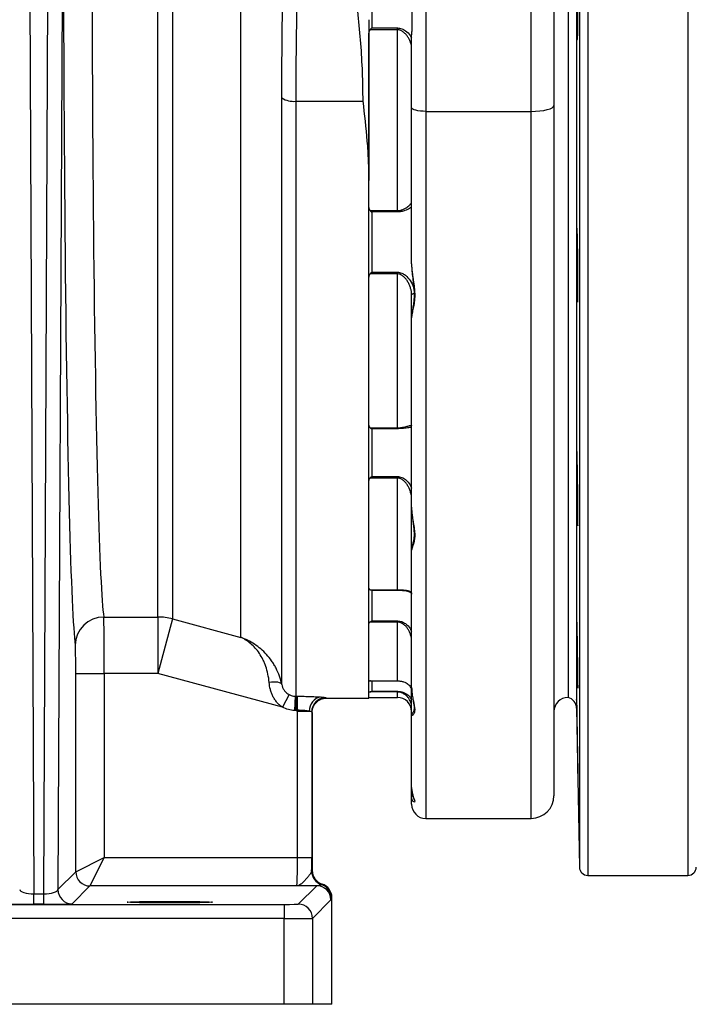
# Model space of a CAD drawing. Header units: millimetres. Extents: x 718 to 3520, y 267 to 3578.
# Tile 3 of 16: x 1650 to 1888, y 267 to 613. Entities that reach past the tile are written whole.
import ezdxf

# ---------------------------------------------------------------- set-up
doc = ezdxf.new("R2010")
doc.units = ezdxf.units.MM

msp = doc.modelspace()

# ---------------------------------------------------------------- linework, layer by layer
at = {"color": 1, "linetype": 'Continuous', "lineweight": 25}
for p, q in [((1849.96, 1022.47), (1849.96, 312.47)), ((1885.06, 1022.47), (1885.06, 312.47)), ((1846.96, 1019.52), (1846.96, 315.42)), ((1845.98, 963.77), (1845.98, 371.17)), ((1793.01, 580.77), (1793.01, 332.47)), ((1830.01, 332.47), (1830.01, 580.77)), ((1774.01, 412.61), (1774.01, 401.85)), ((1783.01, 412.61), (1783.01, 412.74)), ((1774.01, 380.76), (1774.01, 377.14)), ((1783.01, 374.97), (1783.01, 376.88))]:
    msp.add_line(p, q, dxfattribs=at)
at = {"color": 7, "linetype": 'Continuous', "lineweight": 25}
for p, q in [((1843.01, 959.97), (1843.01, 374.97)), ((1793.01, 864.4), (1793.01, 580.77)), ((1830.01, 580.77), (1830.01, 865.95)), ((1838.01, 867), (1838.01, 582.84)), ((1727.96, 396.07), (1727.96, 796.15)), ((1704.01, 782.15), (1704.01, 402.53)), ((1698.83, 403.21), (1698.83, 780.9)), ((1653.49, 691.93), (1655.3, 306.02)), ((1658.72, 306.02), (1660.52, 691.93)), ((1665.52, 690.63), (1663.73, 307.5)), ((1774.01, 633.5), (1774.01, 610.06)), ((1783.01, 609.45), (1773.41, 609.45)), ((1774.01, 610.06), (1783.01, 610.06)), ((1783.01, 609.45), (1783.01, 610.06)), ((1783.01, 545.9), (1783.01, 609.45)), ((1773.01, 556.54), (1773.01, 608.2)), ((1788.01, 582.06), (1788.01, 607.61)), ((1742.39, 379.49), (1742.39, 585.47)), ((1747.3, 584.33), (1770.94, 584.33)), ((1747.3, 584.33), (1747.3, 375.37)), ((1788.01, 527.21), (1788.01, 582.06)), ((1838.01, 582.84), (1838.01, 340.47)), ((1793.01, 580.77), (1830.01, 580.77)), ((1773.01, 374.71), (1773.01, 556.54)), ((1773.41, 545.9), (1783.01, 545.9)), ((1774.01, 545.44), (1774.01, 524.3)), ((1783.01, 545.44), (1774.01, 545.44)), ((1783.01, 545.44), (1783.01, 545.9)), ((1783.01, 523.7), (1773.41, 523.7)), ((1774.01, 524.3), (1783.01, 524.3)), ((1783.01, 523.7), (1783.01, 524.3)), ((1783.01, 469.64), (1783.01, 523.7)), ((1788.01, 508.26), (1788.01, 516.34)), ((1788.01, 441.76), (1788.01, 508.26)), ((1773.41, 469.64), (1783.01, 469.64)), ((1774.01, 469.33), (1774.01, 452.56)), ((1783.01, 469.33), (1774.01, 469.33)), ((1783.01, 469.33), (1783.01, 469.64)), ((1783.01, 452.02), (1773.41, 452.02)), ((1774.01, 452.56), (1783.01, 452.56)), ((1783.01, 452.02), (1783.01, 452.56)), ((1783.01, 412.74), (1783.01, 452.02)), ((1788.01, 426.73), (1788.01, 441.76)), ((1788.01, 378.42), (1788.01, 426.73)), ((1773.41, 412.74), (1783.01, 412.74)), ((1773.89, 412.61), (1783.01, 412.61)), ((1679.84, 403.21), (1698.83, 403.21)), ((1698.83, 403.21), (1698.83, 383.36)), ((1704.01, 402.53), (1698.83, 383.36)), ((1704.01, 402.53), (1727.96, 396.07)), ((1783.01, 401.43), (1773.41, 401.43)), ((1774.01, 401.85), (1783.01, 401.85)), ((1783.01, 401.43), (1783.01, 401.85)), ((1783.01, 380.78), (1783.01, 401.43)), ((1669.99, 313.76), (1669.99, 383.36)), ((1669.99, 383.36), (1679.99, 383.36)), ((1698.83, 383.36), (1679.99, 383.36)), ((1679.99, 383.36), (1679.99, 318.76)), ((1742.64, 371.54), (1698.83, 383.36)), ((1773.41, 380.78), (1783.01, 380.78)), ((1773.59, 380.78), (1773.41, 380.78)), ((1773.59, 380.76), (1783.01, 380.76)), ((1783.01, 380.76), (1783.01, 380.78)), ((1783.01, 376.88), (1773.41, 376.88)), ((1774.01, 377.14), (1783.01, 377.14)), ((1783.01, 376.88), (1783.01, 377.14)), ((1788.01, 368.76), (1788.01, 378.42)), ((1744.97, 375.95), (1742.64, 371.54)), ((1747.09, 375.37), (1746.88, 370.39)), ((1758.08, 374.71), (1773.01, 374.71)), ((1773.01, 374.97), (1783.01, 374.97)), ((1838.02, 374.72), (1838.02, 374.76)), ((1747.9, 370.12), (1746.88, 370.39)), ((1747.9, 370.12), (1752.06, 370.12)), ((1747.9, 318.76), (1747.9, 370.12)), ((1845.98, 371.17), (1846.96, 315.42)), ((1752.9, 369.88), (1752.9, 318.76)), ((1753.08, 369.71), (1753.08, 314.19)), ((1788.01, 343.37), (1788.01, 368.76)), ((1788.01, 340.04), (1788.01, 343.37)), ((1788.01, 337.47), (1788.01, 340.04)), ((1793.01, 332.47), (1830.01, 332.47)), ((1669.99, 313.76), (1679.99, 318.76)), ((1679.99, 318.76), (1674.99, 308.76)), ((1679.99, 318.76), (1747.9, 318.76)), ((1747.9, 318.76), (1752.9, 318.76)), ((1663.73, 307.5), (1669.99, 313.76)), ((1752.89, 314), (1753.08, 314.19)), ((1849.96, 312.47), (1885.06, 312.47)), ((1674.99, 308.76), (1668.73, 302.5)), ((1747.64, 308.76), (1674.99, 308.76)), ((1748.18, 302.38), (1754.66, 308.86)), ((1756.34, 309.25), (1756.53, 309.43)), ((1655.3, 302.32), (1655.3, 306.02)), ((1655.3, 306.02), (1658.72, 306.02)), ((1658.72, 302.32), (1658.72, 306.02)), ((1759.99, 304.68), (1759.8, 304.49)), ((1759.99, 267.21), (1759.99, 304.68)), ((1566.4, 302.29), (1743.18, 302.29)), ((1658.72, 302.32), (1655.3, 302.32)), ((1743.18, 302.29), (1743.18, 297.3)), ((1759.66, 303.86), (1753.18, 297.38)), ((1753.18, 297.38), (1753.18, 267.21)), ((1743.18, 297.3), (1566.4, 297.3)), ((1743.18, 267.21), (1743.18, 297.3)), ((1743.18, 267.21), (1566.4, 267.21)), ((1753.18, 267.21), (1743.18, 267.21)), ((1759.99, 267.21), (1753.18, 267.21))]:
    msp.add_line(p, q, dxfattribs=at)
at = {"color": 7, "linetype": 'Continuous', "lineweight": 25, "flags": 128}
for points in [[(1793.01, 580.77), (1792.03, 580.79), (1791.09, 580.86), (1790.23, 580.98), (1789.47, 581.14), (1788.85, 581.34), (1788.39, 581.56), (1788.1, 581.81), (1788.01, 582.06)], [(1830.01, 580.77), (1831.57, 580.81), (1833.07, 580.92), (1834.45, 581.11), (1835.66, 581.37), (1836.66, 581.69), (1837.4, 582.04), (1837.85, 582.43), (1838.01, 582.84)], [(1788.01, 516.34), (1788.03, 516.43), (1788.08, 516.52), (1788.18, 516.6), (1788.3, 516.67), (1788.45, 516.73), (1788.62, 516.77), (1788.81, 516.8), (1789.01, 516.8)], [(1742.39, 379.49), (1742.25, 379.75), (1741.97, 379.97), (1741.54, 380.15), (1741, 380.28), (1740.34, 380.35), (1739.61, 380.37), (1738.8, 380.33), (1737.96, 380.24)], [(1747.3, 375.37), (1747.3, 375.22), (1747.3, 374.9), (1747.3, 374.43), (1747.3, 373.81), (1747.3, 373.07), (1747.3, 372.24), (1747.3, 371.34), (1747.3, 370.41)], [(1753.17, 371.48), (1753, 370.86), (1752.9, 369.88)]]:
    msp.add_lwpolyline(points, dxfattribs=at)
at = {"color": 7, "linetype": 'Continuous', "lineweight": 25}
for centre, radius, start, end in [((1746.44, 591.79), 7.51, 237.3469, 276.5139), ((1679.83, 393.22), 9.99, 89.9322, 179.6442), ((1698.83, 383.07), 20.14, 75.11, 90.0015), ((1415.52, 371.47), 332.36, 359.8263, 0.6727), ((1756.86, 370.35), 4.8, 97.598, 182.8062), ((1783.01, 369.97), 5, 0, 90), ((1843.01, 369.97), 5, 90, 180), ((1841.98, 371.1), 4, 1, 75.1663), ((1830.01, 340.47), 8, 270, 0), ((1793.01, 337.47), 5, 180, 270), ((1849.96, 315.47), 3, 181, 270), ((1885.06, 315.47), 3, 270, 359), ((1674.99, 313.76), 5, 180.0204, 269.9796), ((1757.89, 314), 5, 180.0209, 252.0099), ((1754.66, 303.86), 5, 0.0204, 89.9796), ((1754.8, 304.49), 5, 0.0209, 72.0099), ((1668.73, 307.5), 5, 180.0204, 269.9796), ((1748.18, 297.38), 5, 0.0204, 89.9796)]:
    msp.add_arc(centre, radius, start, end, dxfattribs=at)
at = {"color": 1, "linetype": 'Continuous', "lineweight": 25}
for centre, radius, start, end in [((1757.9, 369.88), 5, 90.0317, 161.2547), ((1789.01, 368.76), 1, 124.2607, 179.9978), ((1788.94, 340.03), 0.929, 126.9099, 179.4615)]:
    msp.add_arc(centre, radius, start, end, dxfattribs=at)
at = {"color": 7, "linetype": 'Continuous', "lineweight": 25}
for centre, major_axis, ratio, start_param, end_param in [((1670.43, 667.21), (0, 276), 0.017455, 1.092972, 3.018907), ((1680.43, 667.21), (0, 266), 0.018111, 1.129173, 3.018907), ((1679.82, 383.36), (0, 20), 0.008728, 4.712389, 6.1605), ((1669.82, 383.36), (0, 10), 0.017455, 4.712389, 6.1605), ((1758.08, 667.21), (0, 292.5), 0.017753, 3.107386, 3.141593), ((1753.08, 667.21), (0, 297.5), 0.017455, 3.107386, 3.141299), ((1747.64, 318.76), (0, 10), 0.026183, 3.159046, 4.712389), ((1752.64, 318.76), (0, 15), 0.017455, 4.38979, 4.712389), ((1758.08, 314.19), (-3.54, -3.54), 0.999695, 5.497939, 6.754716), ((1754.99, 304.68), (3.54, 3.54), 0.999695, 5.497939, 6.754716), ((1655.28, 307.5), (5, -0.03), 0.2951, 3.1627, 4.716637), ((1658.73, 307.5), (5, 0.03), 0.2951, 4.708141, 6.262078), ((1655.28, 302.5), (10, 0), 0.018156, 3.159747, 4.713685), ((1658.73, 302.5), (10, 0), 0.018156, 4.711093, 6.265031), ((1743.18, 302.38), (5, 0), 0.017455, 4.712389, 6.265732), ((1743.18, 297.38), (10, 0), 0.008728, 4.712389, 6.265732)]:
    msp.add_ellipse(centre, major_axis=major_axis, ratio=ratio, start_param=start_param, end_param=end_param, dxfattribs=at)
msp.add_ellipse((1703.01, 303.08), major_axis=(15, 0), ratio=0.017455, dxfattribs=at)
for points, knots in [([(1770.94, 584.33), (1770.94, 591.1), (1770.68, 597.85), (1769.65, 611.32), (1768.88, 618.04), (1765.84, 638.14), (1762.85, 651.35), (1759.06, 664.39)], [0, 0, 0, 0, 0.25, 0.25, 0.5, 0.5, 1, 1, 1, 1]), ([(1742.39, 585.47), (1742.39, 589.54), (1742.41, 593.62), (1742.47, 601.79), (1742.51, 605.88), (1742.6, 614.07), (1742.65, 618.17), (1742.74, 626.38), (1742.77, 630.49), (1742.78, 634.61)], [0, 0, 0, 0, 0.25, 0.25, 0.5, 0.5, 0.75, 0.75, 1, 1, 1, 1]), ([(1747.78, 633.2), (1747.77, 629.13), (1747.72, 625.05), (1747.62, 616.91), (1747.55, 612.84), (1747.44, 604.69), (1747.39, 600.62), (1747.32, 592.47), (1747.3, 588.4), (1747.3, 584.33)], [0, 0, 0, 0, 0.25, 0.25, 0.5, 0.5, 0.75, 0.75, 1, 1, 1, 1]), ([(1846.41, 609.78), (1846.4, 609.18), (1846.39, 608.64), (1846.37, 607.93), (1846.37, 607.71), (1846.36, 607.31), (1846.35, 607.13), (1846.33, 606.64), (1846.32, 606.39), (1846.3, 606.14), (1846.29, 606.08), (1846.28, 606), (1846.27, 605.98), (1846.25, 605.98), (1846.23, 606.06), (1846.21, 606.31), (1846.2, 606.41), (1846.19, 606.66), (1846.17, 606.94), (1846.16, 607.31), (1846.14, 607.71), (1846.14, 607.93), (1846.12, 608.64), (1846.1, 609.18), (1846.09, 610.08), (1846.08, 610.39), (1846.07, 611.05), (1846.06, 611.4), (1846.05, 612.46), (1846.04, 613.2), (1846.03, 614.38), (1846.02, 614.79), (1846.01, 615.61), (1846.01, 616.02), (1846, 617.27), (1846, 618.11), (1845.99, 619.83), (1845.99, 620.67), (1845.99, 621.92), (1846, 622.33), (1846, 623.15), (1846, 623.55), (1846, 624.73), (1846.01, 625.48), (1846.02, 626.54), (1846.02, 626.88), (1846.03, 627.55), (1846.04, 627.86), (1846.05, 628.76), (1846.06, 629.3), (1846.08, 630.02), (1846.08, 630.24), (1846.09, 630.64), (1846.11, 631), (1846.12, 631.29), (1846.13, 631.54), (1846.14, 631.64), (1846.16, 631.89), (1846.18, 631.97), (1846.2, 631.98), (1846.21, 631.96), (1846.22, 631.87), (1846.23, 631.81), (1846.25, 631.56), (1846.26, 631.32), (1846.29, 630.83), (1846.29, 630.65), (1846.31, 630.24), (1846.31, 630.03), (1846.33, 629.32), (1846.35, 628.78), (1846.36, 627.88), (1846.37, 627.56), (1846.38, 626.9), (1846.39, 626.22), (1846.4, 625.49), (1846.41, 624.74), (1846.41, 624.35), (1846.42, 623.17), (1846.43, 622.36), (1846.44, 620.7), (1846.44, 619.84), (1846.45, 618.14), (1846.45, 617.29), (1846.45, 616.04), (1846.45, 615.62), (1846.45, 614.8), (1846.44, 614.01), (1846.44, 613.24), (1846.43, 612.49), (1846.43, 612.12), (1846.42, 611.05), (1846.42, 610.39), (1846.41, 609.78)], [0, 0, 0, 0, 0.03125, 0.03125, 0.046875, 0.046875, 0.0625, 0.0625, 0.09375, 0.09375, 0.109375, 0.109375, 0.125, 0.125, 0.15625, 0.15625, 0.171875, 0.171875, 0.1875, 0.203125, 0.203125, 0.21875, 0.21875, 0.25, 0.25, 0.265625, 0.265625, 0.28125, 0.28125, 0.3125, 0.3125, 0.328125, 0.328125, 0.34375, 0.34375, 0.375, 0.375, 0.40625, 0.40625, 0.421875, 0.421875, 0.4375, 0.4375, 0.46875, 0.46875, 0.484375, 0.484375, 0.5, 0.5, 0.53125, 0.53125, 0.546875, 0.546875, 0.5625, 0.578125, 0.578125, 0.59375, 0.59375, 0.625, 0.625, 0.640625, 0.640625, 0.65625, 0.65625, 0.6875, 0.6875, 0.703125, 0.703125, 0.71875, 0.71875, 0.75, 0.75, 0.765625, 0.765625, 0.78125, 0.796875, 0.796875, 0.8125, 0.8125, 0.84375, 0.84375, 0.875, 0.875, 0.90625, 0.90625, 0.921875, 0.921875, 0.9375, 0.953125, 0.953125, 0.96875, 0.96875, 1, 1, 1, 1]), ([(1788.01, 619.11), (1788.01, 618.09), (1788.04, 617.08), (1788.08, 615.58), (1788.09, 615.07), (1788.1, 614.08), (1788.11, 613.58), (1788.11, 612.11), (1788.09, 611.17), (1788.05, 609.8), (1788.04, 609.35), (1788.02, 608.47), (1788.01, 608.03), (1788.01, 607.61)], [0, 0, 0, 0, 0.25, 0.25, 0.375, 0.375, 0.5, 0.5, 0.75, 0.75, 0.875, 0.875, 1, 1, 1, 1]), ([(1773.01, 612.95), (1773.01, 610.54), (1773.01, 608.15), (1773.01, 603.37), (1773.01, 600.99), (1773.01, 596.25), (1773.01, 593.88), (1773.01, 589.16), (1773.01, 584.45), (1773.01, 579.75), (1773.01, 575.06), (1773.01, 572.73), (1773.01, 568.06), (1773.01, 565.74), (1773.01, 561.12), (1773.01, 558.82), (1773.01, 556.54)], [0, 0, 0, 0, 0.125, 0.125, 0.25, 0.25, 0.375, 0.375, 0.5, 0.625, 0.625, 0.75, 0.75, 0.875, 0.875, 1, 1, 1, 1]), ([(1773.41, 609.45), (1773.34, 609.36), (1773.28, 609.27), (1773.18, 609.07), (1773.14, 608.96), (1773.04, 608.64), (1773.01, 608.42), (1773.01, 608.2)], [0, 0, 0, 0, 0.25, 0.25, 0.5, 0.5, 1, 1, 1, 1]), ([(1773.41, 609.45), (1773.5, 609.56), (1773.6, 609.67), (1773.8, 609.87), (1773.9, 609.97), (1774.01, 610.06)], [0, 0, 0, 0, 0.5, 0.5, 1, 1, 1, 1]), ([(1788.01, 602.93), (1788.01, 603.55), (1787.88, 604.19), (1787.55, 605.18), (1787.41, 605.51), (1787.1, 606.16), (1786.92, 606.48), (1786.52, 607.12), (1786.29, 607.43), (1785.8, 608.02), (1785.52, 608.3), (1785.06, 608.68), (1784.9, 608.8), (1784.56, 609.01), (1784.39, 609.11), (1784.01, 609.27), (1783.82, 609.34), (1783.42, 609.43), (1783.21, 609.45), (1783.01, 609.45)], [0, 0, 0, 0, 0.25, 0.25, 0.375, 0.375, 0.5, 0.5, 0.625, 0.625, 0.75, 0.75, 0.8125, 0.8125, 0.875, 0.875, 0.9375, 0.9375, 1, 1, 1, 1]), ([(1773.01, 556.54), (1773.01, 558.82), (1772.96, 561.12), (1772.77, 565.72), (1772.63, 568.03), (1772.09, 574.98), (1771.57, 579.64), (1770.94, 584.33)], [0, 0, 0, 0, 0.25, 0.25, 0.5, 0.5, 1, 1, 1, 1]), ([(1773.01, 547.06), (1773.01, 546.85), (1773.04, 546.65), (1773.14, 546.35), (1773.18, 546.25), (1773.28, 546.07), (1773.34, 545.98), (1773.41, 545.9)], [0, 0, 0, 0, 0.5, 0.5, 0.75, 0.75, 1, 1, 1, 1]), ([(1783.01, 545.9), (1783.21, 545.9), (1783.42, 545.91), (1783.82, 545.97), (1784.01, 546.01), (1784.39, 546.1), (1784.56, 546.16), (1784.9, 546.28), (1785.06, 546.35), (1785.52, 546.57), (1785.8, 546.73), (1786.3, 547.05), (1786.52, 547.21), (1786.92, 547.53), (1787.1, 547.69), (1787.41, 547.99), (1787.55, 548.14), (1787.88, 548.56), (1788.01, 548.8), (1788.01, 548.99)], [0, 0, 0, 0, 0.0625, 0.0625, 0.125, 0.125, 0.1875, 0.1875, 0.25, 0.25, 0.375, 0.375, 0.5, 0.5, 0.625, 0.625, 0.75, 0.75, 1, 1, 1, 1]), ([(1773.41, 545.9), (1773.5, 545.8), (1773.6, 545.71), (1773.8, 545.56), (1773.9, 545.49), (1774.01, 545.44)], [0, 0, 0, 0, 0.5, 0.5, 1, 1, 1, 1]), ([(1846.44, 517.54), (1846.43, 516.93), (1846.43, 516.4), (1846.42, 515.69), (1846.41, 515.47), (1846.41, 515.07), (1846.4, 514.88), (1846.39, 514.4), (1846.38, 514.15), (1846.36, 513.9), (1846.35, 513.84), (1846.34, 513.75), (1846.33, 513.73), (1846.32, 513.73), (1846.3, 513.82), (1846.28, 514.06), (1846.27, 514.17), (1846.26, 514.42), (1846.24, 514.7), (1846.23, 515.06), (1846.21, 515.46), (1846.21, 515.69), (1846.18, 516.4), (1846.17, 516.94), (1846.15, 517.83), (1846.14, 518.15), (1846.13, 518.81), (1846.12, 519.16), (1846.1, 520.22), (1846.09, 520.96), (1846.07, 522.14), (1846.07, 522.55), (1846.06, 523.36), (1846.05, 523.78), (1846.04, 525.02), (1846.03, 525.87), (1846.01, 527.58), (1846.01, 528.43), (1846, 529.68), (1846, 530.09), (1846, 530.9), (1846, 531.31), (1845.99, 532.49), (1845.99, 533.24), (1846, 534.3), (1846, 534.64), (1846, 535.31), (1846, 535.62), (1846.01, 536.52), (1846.02, 537.06), (1846.03, 537.77), (1846.03, 537.99), (1846.04, 538.4), (1846.05, 538.76), (1846.06, 539.05), (1846.07, 539.29), (1846.08, 539.4), (1846.1, 539.65), (1846.11, 539.73), (1846.13, 539.73), (1846.14, 539.71), (1846.15, 539.63), (1846.16, 539.57), (1846.18, 539.32), (1846.19, 539.07), (1846.22, 538.59), (1846.22, 538.4), (1846.24, 538), (1846.25, 537.78), (1846.27, 537.08), (1846.28, 536.54), (1846.3, 535.63), (1846.31, 535.32), (1846.32, 534.66), (1846.34, 533.98), (1846.35, 533.25), (1846.36, 532.5), (1846.37, 532.11), (1846.38, 530.93), (1846.39, 530.12), (1846.41, 528.45), (1846.42, 527.59), (1846.43, 525.9), (1846.44, 525.05), (1846.44, 523.8), (1846.44, 523.38), (1846.45, 522.56), (1846.45, 521.76), (1846.45, 521), (1846.45, 520.25), (1846.45, 519.88), (1846.45, 518.81), (1846.44, 518.15), (1846.44, 517.54)], [0, 0, 0, 0, 0.03125, 0.03125, 0.046875, 0.046875, 0.0625, 0.0625, 0.09375, 0.09375, 0.109375, 0.109375, 0.125, 0.125, 0.15625, 0.15625, 0.171875, 0.171875, 0.1875, 0.203125, 0.203125, 0.21875, 0.21875, 0.25, 0.25, 0.265625, 0.265625, 0.28125, 0.28125, 0.3125, 0.3125, 0.328125, 0.328125, 0.34375, 0.34375, 0.375, 0.375, 0.40625, 0.40625, 0.421875, 0.421875, 0.4375, 0.4375, 0.46875, 0.46875, 0.484375, 0.484375, 0.5, 0.5, 0.53125, 0.53125, 0.546875, 0.546875, 0.5625, 0.578125, 0.578125, 0.59375, 0.59375, 0.625, 0.625, 0.640625, 0.640625, 0.65625, 0.65625, 0.6875, 0.6875, 0.703125, 0.703125, 0.71875, 0.71875, 0.75, 0.75, 0.765625, 0.765625, 0.78125, 0.796875, 0.796875, 0.8125, 0.8125, 0.84375, 0.84375, 0.875, 0.875, 0.90625, 0.90625, 0.921875, 0.921875, 0.9375, 0.953125, 0.953125, 0.96875, 0.96875, 1, 1, 1, 1]), ([(1788.01, 527.2), (1788.01, 527.19), (1787.97, 526.51), (1788.09, 525.06), (1788.31, 522.79), (1788.63, 520.42), (1788.85, 518.08), (1788.91, 515.91), (1788.76, 513.93), (1788.47, 512), (1788.18, 510.21), (1787.99, 508.96), (1788.02, 508.36), (1788.03, 508.26)], [0, 0, 0, 0, 0.000502, 0.091887, 0.196496, 0.309702, 0.42297, 0.532482, 0.636081, 0.743711, 0.867872, 0.97877, 1, 1, 1, 1]), ([(1788.01, 527.21), (1788.01, 526.26), (1788.08, 525.31), (1788.24, 523.9), (1788.3, 523.44), (1788.44, 522.5), (1788.51, 522.03), (1788.71, 520.64), (1788.85, 519.73), (1789, 518.4), (1789.04, 517.96), (1789.09, 517.08), (1789.1, 516.65), (1789.1, 515.38), (1789.04, 514.57), (1788.9, 513.44), (1788.84, 513.07), (1788.71, 512.35), (1788.64, 512), (1788.43, 510.99), (1788.29, 510.38), (1788.08, 509.24), (1788.01, 508.73), (1788.01, 508.26)], [0, 0, 0, 0, 0.125, 0.125, 0.1875, 0.1875, 0.25, 0.25, 0.375, 0.375, 0.4375, 0.4375, 0.5, 0.5, 0.625, 0.625, 0.6875, 0.6875, 0.75, 0.75, 0.875, 0.875, 1, 1, 1, 1]), ([(1773.41, 523.7), (1773.34, 523.62), (1773.28, 523.54), (1773.18, 523.36), (1773.14, 523.27), (1773.04, 522.98), (1773.01, 522.79), (1773.01, 522.59)], [0, 0, 0, 0, 0.25, 0.25, 0.5, 0.5, 1, 1, 1, 1]), ([(1773.41, 523.7), (1773.5, 523.8), (1773.6, 523.9), (1773.8, 524.1), (1773.9, 524.2), (1774.01, 524.3)], [0, 0, 0, 0, 0.5, 0.5, 1, 1, 1, 1]), ([(1788.01, 516.34), (1788.01, 517.1), (1787.88, 517.86), (1787.55, 519), (1787.41, 519.38), (1787.1, 520.11), (1786.92, 520.47), (1786.52, 521.18), (1786.29, 521.52), (1785.8, 522.16), (1785.52, 522.47), (1785.06, 522.87), (1784.9, 523), (1784.56, 523.23), (1784.39, 523.33), (1784.01, 523.51), (1783.82, 523.58), (1783.42, 523.67), (1783.21, 523.7), (1783.01, 523.7)], [0, 0, 0, 0, 0.25, 0.25, 0.375, 0.375, 0.5, 0.5, 0.625, 0.625, 0.75, 0.75, 0.8125, 0.8125, 0.875, 0.875, 0.9375, 0.9375, 1, 1, 1, 1]), ([(1773.01, 470.58), (1773.01, 470.41), (1773.04, 470.25), (1773.14, 470), (1773.18, 469.92), (1773.28, 469.77), (1773.34, 469.7), (1773.41, 469.64)], [0, 0, 0, 0, 0.5, 0.5, 0.75, 0.75, 1, 1, 1, 1]), ([(1783.01, 469.64), (1783.21, 469.64), (1783.42, 469.65), (1783.82, 469.67), (1784.01, 469.69), (1784.39, 469.74), (1784.56, 469.77), (1784.9, 469.83), (1785.06, 469.86), (1785.52, 469.96), (1785.8, 470.02), (1786.3, 470.16), (1786.52, 470.22), (1786.92, 470.33), (1787.1, 470.37), (1787.41, 470.45), (1787.55, 470.48), (1787.88, 470.54), (1788.01, 470.52), (1788.01, 470.46)], [0, 0, 0, 0, 0.0625, 0.0625, 0.125, 0.125, 0.1875, 0.1875, 0.25, 0.25, 0.375, 0.375, 0.5, 0.5, 0.625, 0.625, 0.75, 0.75, 1, 1, 1, 1]), ([(1773.41, 469.64), (1773.5, 469.56), (1773.6, 469.49), (1773.8, 469.39), (1773.9, 469.35), (1774.01, 469.33)], [0, 0, 0, 0, 0.5, 0.5, 1, 1, 1, 1]), ([(1846.45, 439.07), (1846.45, 438.47), (1846.45, 437.93), (1846.44, 437.22), (1846.44, 437), (1846.44, 436.6), (1846.43, 436.42), (1846.43, 435.93), (1846.42, 435.68), (1846.41, 435.43), (1846.4, 435.37), (1846.39, 435.29), (1846.39, 435.27), (1846.37, 435.27), (1846.36, 435.35), (1846.34, 435.6), (1846.34, 435.7), (1846.33, 435.95), (1846.31, 436.24), (1846.3, 436.6), (1846.28, 437), (1846.28, 437.22), (1846.26, 437.93), (1846.24, 438.47), (1846.22, 439.37), (1846.21, 439.68), (1846.2, 440.35), (1846.19, 440.69), (1846.17, 441.75), (1846.15, 442.5), (1846.13, 443.68), (1846.13, 444.08), (1846.11, 444.9), (1846.11, 445.31), (1846.09, 446.56), (1846.07, 447.4), (1846.05, 449.12), (1846.04, 449.96), (1846.03, 451.21), (1846.03, 451.62), (1846.02, 452.44), (1846.02, 452.84), (1846.01, 454.03), (1846, 454.77), (1846, 455.83), (1846, 456.18), (1845.99, 456.84), (1845.99, 457.16), (1845.99, 458.06), (1846, 458.59), (1846, 459.31), (1846, 459.53), (1846.01, 459.93), (1846.01, 460.29), (1846.02, 460.58), (1846.03, 460.83), (1846.03, 460.93), (1846.04, 461.18), (1846.05, 461.27), (1846.07, 461.27), (1846.07, 461.25), (1846.09, 461.16), (1846.09, 461.1), (1846.11, 460.85), (1846.12, 460.61), (1846.15, 460.12), (1846.15, 459.94), (1846.17, 459.53), (1846.17, 459.32), (1846.2, 458.61), (1846.21, 458.07), (1846.23, 457.17), (1846.24, 456.85), (1846.26, 456.19), (1846.27, 455.51), (1846.28, 454.79), (1846.3, 454.03), (1846.31, 453.64), (1846.33, 452.46), (1846.34, 451.65), (1846.36, 449.99), (1846.37, 449.13), (1846.39, 447.43), (1846.4, 446.59), (1846.42, 445.33), (1846.42, 444.91), (1846.43, 444.1), (1846.43, 443.3), (1846.44, 442.53), (1846.44, 441.78), (1846.44, 441.41), (1846.45, 440.34), (1846.45, 439.68), (1846.45, 439.07)], [0, 0, 0, 0, 0.03125, 0.03125, 0.046875, 0.046875, 0.0625, 0.0625, 0.09375, 0.09375, 0.109375, 0.109375, 0.125, 0.125, 0.15625, 0.15625, 0.171875, 0.171875, 0.1875, 0.203125, 0.203125, 0.21875, 0.21875, 0.25, 0.25, 0.265625, 0.265625, 0.28125, 0.28125, 0.3125, 0.3125, 0.328125, 0.328125, 0.34375, 0.34375, 0.375, 0.375, 0.40625, 0.40625, 0.421875, 0.421875, 0.4375, 0.4375, 0.46875, 0.46875, 0.484375, 0.484375, 0.5, 0.5, 0.53125, 0.53125, 0.546875, 0.546875, 0.5625, 0.578125, 0.578125, 0.59375, 0.59375, 0.625, 0.625, 0.640625, 0.640625, 0.65625, 0.65625, 0.6875, 0.6875, 0.703125, 0.703125, 0.71875, 0.71875, 0.75, 0.75, 0.765625, 0.765625, 0.78125, 0.796875, 0.796875, 0.8125, 0.8125, 0.84375, 0.84375, 0.875, 0.875, 0.90625, 0.90625, 0.921875, 0.921875, 0.9375, 0.953125, 0.953125, 0.96875, 0.96875, 1, 1, 1, 1]), ([(1773.41, 452.02), (1773.34, 451.96), (1773.28, 451.89), (1773.18, 451.76), (1773.14, 451.68), (1773.04, 451.46), (1773.01, 451.31), (1773.01, 451.16)], [0, 0, 0, 0, 0.25, 0.25, 0.5, 0.5, 1, 1, 1, 1]), ([(1773.41, 452.02), (1773.5, 452.1), (1773.6, 452.18), (1773.8, 452.36), (1773.9, 452.46), (1774.01, 452.56)], [0, 0, 0, 0, 0.5, 0.5, 1, 1, 1, 1]), ([(1788.01, 444.55), (1788.01, 445.37), (1787.88, 446.18), (1787.55, 447.36), (1787.41, 447.74), (1787.1, 448.49), (1786.92, 448.85), (1786.52, 449.56), (1786.29, 449.9), (1785.8, 450.53), (1785.52, 450.83), (1785.06, 451.22), (1784.9, 451.35), (1784.56, 451.57), (1784.39, 451.67), (1784.01, 451.84), (1783.82, 451.9), (1783.42, 452), (1783.21, 452.02), (1783.01, 452.02)], [0, 0, 0, 0, 0.25, 0.25, 0.375, 0.375, 0.5, 0.5, 0.625, 0.625, 0.75, 0.75, 0.8125, 0.8125, 0.875, 0.875, 0.9375, 0.9375, 1, 1, 1, 1]), ([(1788.01, 441.76), (1788.01, 441.76), (1787.97, 441.12), (1788.09, 439.77), (1788.3, 437.72), (1788.62, 435.67), (1788.83, 433.82), (1788.91, 432.18), (1788.81, 430.77), (1788.56, 429.43), (1788.25, 428.13), (1787.98, 427.32), (1788.02, 426.79), (1788.03, 426.72)], [0, 0, 0, 0, 0.00003, 0.090019, 0.193005, 0.303772, 0.412621, 0.509633, 0.611382, 0.714741, 0.838058, 0.978817, 1, 1, 1, 1]), ([(1788.01, 441.76), (1788.01, 440.83), (1788.08, 439.92), (1788.24, 438.59), (1788.3, 438.15), (1788.44, 437.29), (1788.51, 436.86), (1788.71, 435.61), (1788.85, 434.82), (1789, 433.68), (1789.04, 433.31), (1789.09, 432.6), (1789.1, 432.24), (1789.1, 431.23), (1789.04, 430.62), (1788.9, 429.8), (1788.84, 429.53), (1788.71, 429.04), (1788.64, 428.81), (1788.43, 428.15), (1788.29, 427.78), (1788.08, 427.16), (1788.01, 426.92), (1788.01, 426.73)], [0, 0, 0, 0, 0.125, 0.125, 0.1875, 0.1875, 0.25, 0.25, 0.375, 0.375, 0.4375, 0.4375, 0.5, 0.5, 0.625, 0.625, 0.6875, 0.6875, 0.75, 0.75, 0.875, 0.875, 1, 1, 1, 1]), ([(1773.01, 413.37), (1773.01, 413.26), (1773.04, 413.15), (1773.14, 412.99), (1773.18, 412.93), (1773.28, 412.83), (1773.34, 412.79), (1773.41, 412.74)], [0, 0, 0, 0, 0.5, 0.5, 0.75, 0.75, 1, 1, 1, 1]), ([(1773.89, 412.62), (1773.85, 412.62), (1773.68, 412.61), (1773.52, 412.69), (1773.41, 412.74)], [0, 0, 0, 0, 0.280958, 1, 1, 1, 1]), ([(1783.01, 412.74), (1783.21, 412.74), (1783.42, 412.74), (1783.82, 412.74), (1784.01, 412.74), (1784.39, 412.73), (1784.56, 412.73), (1784.9, 412.71), (1785.06, 412.71), (1785.52, 412.68), (1785.8, 412.65), (1786.3, 412.58), (1786.52, 412.53), (1786.92, 412.42), (1787.1, 412.35), (1787.41, 412.2), (1787.55, 412.11), (1787.88, 411.79), (1788.01, 411.53), (1788.01, 411.21)], [0, 0, 0, 0, 0.0625, 0.0625, 0.125, 0.125, 0.1875, 0.1875, 0.25, 0.25, 0.375, 0.375, 0.5, 0.5, 0.625, 0.625, 0.75, 0.75, 1, 1, 1, 1]), ([(1783.01, 412.61), (1783.14, 412.61), (1783.61, 412.61), (1784.41, 412.58), (1785.33, 412.52), (1786.18, 412.4), (1786.92, 412.21), (1787.51, 411.95), (1787.86, 411.66), (1787.99, 411.46), (1787.99, 411.27), (1787.99, 411.2)], [0, 0, 0, 0, 0.03733, 0.135296, 0.236291, 0.346141, 0.469931, 0.604943, 0.750614, 0.904438, 1, 1, 1, 1]), ([(1773.41, 401.43), (1773.34, 401.39), (1773.28, 401.35), (1773.18, 401.27), (1773.14, 401.23), (1773.04, 401.09), (1773.01, 401), (1773.01, 400.9)], [0, 0, 0, 0, 0.25, 0.25, 0.5, 0.5, 1, 1, 1, 1]), ([(1773.41, 401.43), (1773.5, 401.48), (1773.6, 401.54), (1773.8, 401.68), (1773.9, 401.76), (1774.01, 401.85)], [0, 0, 0, 0, 0.5, 0.5, 1, 1, 1, 1]), ([(1788.01, 394.58), (1788.01, 395.38), (1787.88, 396.15), (1787.55, 397.26), (1787.41, 397.62), (1787.1, 398.3), (1786.92, 398.63), (1786.52, 399.27), (1786.29, 399.57), (1785.8, 400.13), (1785.52, 400.39), (1785.06, 400.74), (1784.9, 400.85), (1784.56, 401.04), (1784.39, 401.13), (1784.01, 401.27), (1783.82, 401.33), (1783.42, 401.41), (1783.21, 401.43), (1783.01, 401.43)], [0, 0, 0, 0, 0.25, 0.25, 0.375, 0.375, 0.5, 0.5, 0.625, 0.625, 0.75, 0.75, 0.8125, 0.8125, 0.875, 0.875, 0.9375, 0.9375, 1, 1, 1, 1]), ([(1846.44, 382.07), (1846.44, 381.46), (1846.45, 380.92), (1846.45, 380.21), (1846.45, 380), (1846.45, 379.59), (1846.45, 379.41), (1846.45, 378.92), (1846.44, 378.67), (1846.44, 378.43), (1846.44, 378.36), (1846.43, 378.28), (1846.43, 378.26), (1846.42, 378.26), (1846.41, 378.34), (1846.4, 378.59), (1846.39, 378.69), (1846.38, 378.94), (1846.37, 379.23), (1846.36, 379.59), (1846.35, 379.99), (1846.34, 380.21), (1846.32, 380.92), (1846.31, 381.46), (1846.29, 382.36), (1846.28, 382.68), (1846.27, 383.34), (1846.26, 383.68), (1846.24, 384.74), (1846.22, 385.49), (1846.2, 386.67), (1846.19, 387.07), (1846.18, 387.89), (1846.17, 388.3), (1846.15, 389.55), (1846.14, 390.39), (1846.11, 392.11), (1846.1, 392.96), (1846.08, 394.2), (1846.07, 394.61), (1846.06, 395.43), (1846.06, 395.84), (1846.04, 397.02), (1846.03, 397.76), (1846.02, 398.82), (1846.02, 399.17), (1846.01, 399.83), (1846.01, 400.15), (1846, 401.05), (1846, 401.59), (1846, 402.3), (1845.99, 402.52), (1845.99, 402.92), (1845.99, 403.28), (1846, 403.57), (1846, 403.82), (1846, 403.92), (1846.01, 404.17), (1846.01, 404.26), (1846.02, 404.26), (1846.03, 404.24), (1846.04, 404.15), (1846.04, 404.09), (1846.05, 403.84), (1846.07, 403.6), (1846.08, 403.11), (1846.09, 402.93), (1846.1, 402.53), (1846.11, 402.31), (1846.13, 401.6), (1846.14, 401.06), (1846.16, 400.16), (1846.17, 399.84), (1846.18, 399.18), (1846.2, 398.5), (1846.21, 397.78), (1846.23, 397.02), (1846.24, 396.64), (1846.26, 395.45), (1846.27, 394.64), (1846.3, 392.98), (1846.32, 392.12), (1846.34, 390.42), (1846.35, 389.58), (1846.37, 388.32), (1846.38, 387.9), (1846.39, 387.09), (1846.4, 386.29), (1846.4, 385.52), (1846.41, 384.77), (1846.42, 384.4), (1846.43, 383.33), (1846.43, 382.67), (1846.44, 382.07)], [0, 0, 0, 0, 0.03125, 0.03125, 0.046875, 0.046875, 0.0625, 0.0625, 0.09375, 0.09375, 0.109375, 0.109375, 0.125, 0.125, 0.15625, 0.15625, 0.171875, 0.171875, 0.1875, 0.203125, 0.203125, 0.21875, 0.21875, 0.25, 0.25, 0.265625, 0.265625, 0.28125, 0.28125, 0.3125, 0.3125, 0.328125, 0.328125, 0.34375, 0.34375, 0.375, 0.375, 0.40625, 0.40625, 0.421875, 0.421875, 0.4375, 0.4375, 0.46875, 0.46875, 0.484375, 0.484375, 0.5, 0.5, 0.53125, 0.53125, 0.546875, 0.546875, 0.5625, 0.578125, 0.578125, 0.59375, 0.59375, 0.625, 0.625, 0.640625, 0.640625, 0.65625, 0.65625, 0.6875, 0.6875, 0.703125, 0.703125, 0.71875, 0.71875, 0.75, 0.75, 0.765625, 0.765625, 0.78125, 0.796875, 0.796875, 0.8125, 0.8125, 0.84375, 0.84375, 0.875, 0.875, 0.90625, 0.90625, 0.921875, 0.921875, 0.9375, 0.953125, 0.953125, 0.96875, 0.96875, 1, 1, 1, 1]), ([(1742.39, 379.49), (1742.19, 380.53), (1741.91, 381.52), (1741.23, 383.44), (1740.83, 384.37), (1740.14, 385.7), (1739.89, 386.13), (1739.38, 386.98), (1739.11, 387.39), (1738.27, 388.58), (1737.67, 389.32), (1736.39, 390.72), (1735.71, 391.38), (1734.29, 392.59), (1733.56, 393.14), (1732.04, 394.15), (1731.25, 394.6), (1730.04, 395.21), (1729.63, 395.4), (1729.01, 395.67), (1728.8, 395.75), (1728.49, 395.88), (1728.38, 395.92), (1728.17, 396), (1728.06, 396.04), (1727.96, 396.07)], [0, 0, 0, 0, 0.125, 0.125, 0.25, 0.25, 0.3125, 0.3125, 0.375, 0.375, 0.5, 0.5, 0.625, 0.625, 0.75, 0.75, 0.875, 0.875, 0.9375, 0.9375, 0.96875, 0.96875, 0.984375, 0.984375, 1, 1, 1, 1]), ([(1737.96, 380.24), (1737.87, 381.26), (1737.72, 382.23), (1737.32, 384.1), (1737.07, 384.99), (1736.62, 386.28), (1736.46, 386.7), (1736.12, 387.51), (1735.94, 387.91), (1735.37, 389.05), (1734.96, 389.76), (1734.07, 391.1), (1733.59, 391.72), (1732.58, 392.86), (1732.05, 393.38), (1730.95, 394.31), (1730.38, 394.74), (1729.49, 395.29), (1729.19, 395.47), (1728.73, 395.71), (1728.58, 395.79), (1728.35, 395.9), (1728.27, 395.93), (1728.12, 396), (1728.04, 396.04), (1727.96, 396.07)], [0, 0, 0, 0, 0.125, 0.125, 0.25, 0.25, 0.3125, 0.3125, 0.375, 0.375, 0.5, 0.5, 0.625, 0.625, 0.75, 0.75, 0.875, 0.875, 0.9375, 0.9375, 0.96875, 0.96875, 0.984375, 0.984375, 1, 1, 1, 1]), ([(1773.01, 381.04), (1773.01, 380.99), (1773.04, 380.95), (1773.14, 380.88), (1773.18, 380.86), (1773.28, 380.82), (1773.34, 380.8), (1773.41, 380.78)], [0, 0, 0, 0, 0.5, 0.5, 0.75, 0.75, 1, 1, 1, 1]), ([(1783.01, 380.78), (1783.21, 380.78), (1783.42, 380.77), (1783.82, 380.74), (1784.01, 380.72), (1784.39, 380.66), (1784.56, 380.62), (1784.9, 380.54), (1785.06, 380.49), (1785.52, 380.34), (1785.8, 380.22), (1786.3, 379.95), (1786.52, 379.8), (1786.92, 379.48), (1787.1, 379.31), (1787.41, 378.93), (1787.55, 378.73), (1787.88, 378.07), (1788.01, 377.59), (1788.01, 377.06)], [0, 0, 0, 0, 0.0625, 0.0625, 0.125, 0.125, 0.1875, 0.1875, 0.25, 0.25, 0.375, 0.375, 0.5, 0.5, 0.625, 0.625, 0.75, 0.75, 1, 1, 1, 1]), ([(1742.64, 371.54), (1742.45, 371.65), (1742.27, 371.77), (1741.92, 372.03), (1741.76, 372.17), (1741.27, 372.59), (1740.96, 372.9), (1740.4, 373.55), (1740.14, 373.9), (1739.67, 374.63), (1739.46, 375), (1739.08, 375.77), (1738.91, 376.17), (1738.61, 376.97), (1738.49, 377.37), (1738.17, 378.59), (1738.03, 379.42), (1737.96, 380.24)], [0, 0, 0, 0, 0.0625, 0.0625, 0.125, 0.125, 0.25, 0.25, 0.375, 0.375, 0.5, 0.5, 0.625, 0.625, 0.75, 0.75, 1, 1, 1, 1]), ([(1742.39, 379.49), (1742.45, 379.17), (1742.54, 378.84), (1742.75, 378.34), (1742.83, 378.16), (1743, 377.83), (1743.1, 377.67), (1743.43, 377.19), (1743.7, 376.89), (1744.28, 376.37), (1744.62, 376.14), (1744.97, 375.95)], [0, 0, 0, 0, 0.25, 0.25, 0.375, 0.375, 0.5, 0.5, 0.75, 0.75, 1, 1, 1, 1]), ([(1773.41, 376.88), (1773.34, 376.87), (1773.28, 376.86), (1773.18, 376.84), (1773.14, 376.83), (1773.04, 376.79), (1773.01, 376.77), (1773.01, 376.74)], [0, 0, 0, 0, 0.25, 0.25, 0.5, 0.5, 1, 1, 1, 1]), ([(1773.41, 376.88), (1773.5, 376.9), (1773.6, 376.93), (1773.8, 377.01), (1773.9, 377.07), (1774.01, 377.14)], [0, 0, 0, 0, 0.5, 0.5, 1, 1, 1, 1]), ([(1788.01, 371.32), (1788.01, 372.03), (1787.88, 372.68), (1787.55, 373.61), (1787.41, 373.9), (1787.1, 374.46), (1786.92, 374.73), (1786.52, 375.23), (1786.29, 375.47), (1785.8, 375.91), (1785.52, 376.11), (1785.06, 376.37), (1784.9, 376.45), (1784.56, 376.6), (1784.39, 376.66), (1784.01, 376.77), (1783.82, 376.81), (1783.42, 376.87), (1783.21, 376.88), (1783.01, 376.88)], [0, 0, 0, 0, 0.25, 0.25, 0.375, 0.375, 0.5, 0.5, 0.625, 0.625, 0.75, 0.75, 0.8125, 0.8125, 0.875, 0.875, 0.9375, 0.9375, 1, 1, 1, 1]), ([(1788.01, 378.42), (1788.04, 377.71), (1788.11, 376.27), (1788.42, 374.69), (1788.58, 373.91), (1788.63, 373.69)], [0, 0, 0, 0, 0.412009, 0.83338, 1, 1, 1, 1]), ([(1744.97, 375.95), (1745.3, 375.78), (1745.64, 375.64), (1746.35, 375.45), (1746.72, 375.39), (1747.09, 375.37)], [0, 0, 0, 0, 0.5, 0.5, 1, 1, 1, 1]), ([(1747.86, 375.37), (1748.69, 375.37), (1749.5, 375.36), (1750.69, 375.35), (1751.08, 375.34), (1751.85, 375.32), (1752.23, 375.31), (1752.95, 375.28), (1753.3, 375.27), (1753.97, 375.24), (1754.3, 375.23), (1755.22, 375.18), (1755.76, 375.14), (1756.22, 375.11)], [0, 0, 0, 0, 0.25, 0.25, 0.375, 0.375, 0.5, 0.5, 0.625, 0.625, 0.75, 0.75, 1, 1, 1, 1]), ([(1753.08, 369.71), (1753.08, 370.04), (1753.11, 370.36), (1753.2, 370.84), (1753.24, 371), (1753.34, 371.31), (1753.39, 371.47), (1753.58, 371.92), (1753.74, 372.21), (1754.1, 372.76), (1754.31, 373.01), (1754.77, 373.47), (1755.02, 373.68), (1755.57, 374.05), (1755.86, 374.2), (1756.46, 374.45), (1756.78, 374.55), (1757.26, 374.64), (1757.42, 374.67), (1757.75, 374.7), (1757.91, 374.71), (1758.08, 374.71)], [0, 0, 0, 0, 0.125, 0.125, 0.1875, 0.1875, 0.25, 0.25, 0.375, 0.375, 0.5, 0.5, 0.625, 0.625, 0.75, 0.75, 0.875, 0.875, 0.9375, 0.9375, 1, 1, 1, 1]), ([(1756.22, 375.11), (1756.75, 375.07), (1757.16, 375.03), (1757.59, 374.97), (1757.7, 374.95), (1757.85, 374.91), (1757.89, 374.9), (1757.9, 374.88)], [0, 0, 0, 0, 0.5, 0.5, 0.75, 0.75, 1, 1, 1, 1]), ([(1788.53, 373.92), (1788.55, 373.8), (1788.66, 373.17), (1788.81, 372.29), (1788.9, 371.24), (1788.86, 370.54), (1788.69, 369.97), (1788.52, 369.66), (1788.41, 369.54), (1788.43, 369.56), (1788.43, 369.56)], [0, 0, 0, 0, 0.0384498, 0.2055213, 0.3555791, 0.5129135, 0.6661741, 0.8610899, 0.9804725, 1, 1, 1, 1]), ([(1846.41, 352.09), (1846.42, 351.49), (1846.42, 350.95), (1846.43, 350.24), (1846.43, 350.02), (1846.44, 349.62), (1846.44, 349.44), (1846.45, 348.95), (1846.45, 348.7), (1846.45, 348.45), (1846.45, 348.39), (1846.45, 348.31), (1846.45, 348.29), (1846.44, 348.29), (1846.44, 348.37), (1846.43, 348.62), (1846.43, 348.72), (1846.42, 348.97), (1846.42, 349.26), (1846.41, 349.62), (1846.4, 350.02), (1846.4, 350.24), (1846.38, 350.95), (1846.37, 351.49), (1846.35, 352.39), (1846.35, 352.71), (1846.33, 353.37), (1846.33, 353.71), (1846.31, 354.77), (1846.29, 355.52), (1846.27, 356.7), (1846.26, 357.1), (1846.25, 357.92), (1846.24, 358.33), (1846.22, 359.58), (1846.21, 360.42), (1846.18, 362.14), (1846.16, 362.99), (1846.14, 364.23), (1846.13, 364.64), (1846.12, 365.46), (1846.11, 365.87), (1846.09, 367.05), (1846.08, 367.79), (1846.06, 368.85), (1846.06, 369.2), (1846.05, 369.86), (1846.04, 370.18), (1846.03, 371.08), (1846.02, 371.61), (1846.01, 372.33), (1846.01, 372.55), (1846.01, 372.95), (1846, 373.31), (1846, 373.6), (1846, 373.85), (1845.99, 373.95), (1845.99, 374.2), (1845.99, 374.29), (1846, 374.29), (1846, 374.27), (1846, 374.18), (1846.01, 374.12), (1846.01, 373.87), (1846.02, 373.63), (1846.03, 373.14), (1846.04, 372.96), (1846.05, 372.55), (1846.05, 372.33), (1846.07, 371.63), (1846.08, 371.09), (1846.1, 370.18), (1846.1, 369.87), (1846.12, 369.21), (1846.13, 368.53), (1846.14, 367.8), (1846.16, 367.05), (1846.17, 366.66), (1846.19, 365.48), (1846.2, 364.67), (1846.23, 363.01), (1846.25, 362.14), (1846.28, 360.45), (1846.29, 359.6), (1846.31, 358.35), (1846.32, 357.93), (1846.33, 357.11), (1846.34, 356.32), (1846.36, 355.55), (1846.37, 354.8), (1846.37, 354.43), (1846.39, 353.36), (1846.4, 352.7), (1846.41, 352.09)], [0, 0, 0, 0, 0.03125, 0.03125, 0.046875, 0.046875, 0.0625, 0.0625, 0.09375, 0.09375, 0.109375, 0.109375, 0.125, 0.125, 0.15625, 0.15625, 0.171875, 0.171875, 0.1875, 0.203125, 0.203125, 0.21875, 0.21875, 0.25, 0.25, 0.265625, 0.265625, 0.28125, 0.28125, 0.3125, 0.3125, 0.328125, 0.328125, 0.34375, 0.34375, 0.375, 0.375, 0.40625, 0.40625, 0.421875, 0.421875, 0.4375, 0.4375, 0.46875, 0.46875, 0.484375, 0.484375, 0.5, 0.5, 0.53125, 0.53125, 0.546875, 0.546875, 0.5625, 0.578125, 0.578125, 0.59375, 0.59375, 0.625, 0.625, 0.640625, 0.640625, 0.65625, 0.65625, 0.6875, 0.6875, 0.703125, 0.703125, 0.71875, 0.71875, 0.75, 0.75, 0.765625, 0.765625, 0.78125, 0.796875, 0.796875, 0.8125, 0.8125, 0.84375, 0.84375, 0.875, 0.875, 0.90625, 0.90625, 0.921875, 0.921875, 0.9375, 0.953125, 0.953125, 0.96875, 0.96875, 1, 1, 1, 1]), ([(1746.88, 370.39), (1746.14, 370.42), (1745.41, 370.53), (1743.99, 370.92), (1743.3, 371.19), (1742.64, 371.54)], [0, 0, 0, 0, 0.5, 0.5, 1, 1, 1, 1]), ([(1752.06, 370.12), (1751.83, 370.16), (1751.56, 370.2), (1751.11, 370.26), (1750.95, 370.28), (1750.61, 370.32), (1750.26, 370.35), (1749.89, 370.38), (1749.5, 370.41), (1749.31, 370.42), (1748.7, 370.45), (1748.3, 370.46), (1747.88, 370.46)], [0, 0, 0, 0, 0.25, 0.25, 0.375, 0.375, 0.5, 0.625, 0.625, 0.75, 0.75, 1, 1, 1, 1]), ([(1752.9, 369.88), (1752.89, 369.92), (1752.82, 369.95), (1752.6, 370.01), (1752.52, 370.03), (1752.31, 370.07), (1752.19, 370.09), (1752.06, 370.12)], [0, 0, 0, 0, 0.5, 0.5, 0.75, 0.75, 1, 1, 1, 1]), ([(1788.01, 343.37), (1788.03, 342.81), (1788.07, 342.01), (1788.24, 341.4), (1788.29, 341.21)], [0, 0, 0, 0, 0.696447, 1, 1, 1, 1]), ([(1788.26, 341.29), (1788.27, 341.21), (1788.36, 340.71), (1788.6, 340.04), (1788.79, 339.42), (1788.88, 339.08), (1788.88, 339.06), (1788.88, 339.05)], [0, 0, 0, 0, 0.056829, 0.374785, 0.645743, 0.873395, 1, 1, 1, 1]), ([(1752.89, 314), (1752.88, 313.81), (1752.78, 313.59), (1752.55, 313.22), (1752.46, 313.09), (1752.26, 312.83), (1752.16, 312.69), (1751.82, 312.26), (1751.57, 311.96), (1751.07, 311.36), (1750.81, 311.07), (1750.3, 310.5), (1750.05, 310.23), (1749.56, 309.75), (1749.32, 309.53), (1748.84, 309.18), (1748.6, 309.03), (1748.24, 308.88), (1748.12, 308.84), (1747.94, 308.79), (1747.85, 308.78), (1747.76, 308.77), (1747.7, 308.76), (1747.67, 308.76), (1747.64, 308.76)], [0, 0, 0, 0, 0.125, 0.125, 0.1875, 0.1875, 0.25, 0.25, 0.375, 0.375, 0.5, 0.5, 0.625, 0.625, 0.75, 0.75, 0.875, 0.875, 0.9375, 0.9375, 0.96875, 0.984375, 0.984375, 1, 1, 1, 1]), ([(1754.66, 308.86), (1753.68, 308.84), (1752.56, 308.82), (1750.77, 308.8), (1750.16, 308.79), (1749.22, 308.78), (1748.91, 308.77), (1748.28, 308.76), (1747.96, 308.76), (1747.64, 308.76)], [0, 0, 0, 0, 0.5, 0.5, 0.75, 0.75, 0.875, 0.875, 1, 1, 1, 1]), ([(1754.66, 308.86), (1754.87, 308.87), (1755.08, 308.9), (1755.47, 308.98), (1755.65, 309.02), (1756.11, 309.15), (1756.32, 309.22), (1756.34, 309.25)], [0, 0, 0, 0, 0.25, 0.25, 0.5, 0.5, 1, 1, 1, 1]), ([(1759.8, 304.49), (1759.79, 304.48), (1759.78, 304.44), (1759.75, 304.32), (1759.74, 304.24), (1759.71, 304.02), (1759.68, 303.88), (1759.66, 303.86)], [0, 0, 0, 0, 0.25, 0.25, 0.5, 0.5, 1, 1, 1, 1])]:
    msp.add_open_spline(points, degree=3, knots=knots, dxfattribs=at)
at = {"color": 1, "linetype": 'Continuous', "lineweight": 25}
for points, knots in [([(1783.01, 610.06), (1783.53, 610), (1784.56, 609.88), (1786.14, 608.93), (1787.37, 607.77), (1787.85, 606.84), (1788.01, 606.55)], [0, 0, 0, 0, 0.227603, 0.45309, 0.824568, 1, 1, 1, 1]), ([(1788.01, 547.08), (1787.79, 546.93), (1787.24, 546.55), (1785.93, 545.96), (1784.41, 545.52), (1783.45, 545.47), (1783.01, 545.44)], [0, 0, 0, 0, 0.230769, 0.577673, 0.806758, 1, 1, 1, 1]), ([(1783.01, 524.3), (1783.52, 524.24), (1784.55, 524.1), (1786.16, 523.06), (1787.59, 521.38), (1788.63, 519.46), (1788.78, 518.25), (1788.83, 517.83)], [0, 0, 0, 0, 0.160707, 0.31992, 0.582216, 0.854852, 1, 1, 1, 1]), ([(1787.78, 469.72), (1787.63, 469.72), (1787.14, 469.71), (1785.93, 469.53), (1784.41, 469.37), (1783.45, 469.34), (1783.01, 469.33)], [0, 0, 0, 0, 0.169316, 0.543934, 0.79132, 1, 1, 1, 1]), ([(1783.01, 452.56), (1783.53, 452.49), (1784.56, 452.36), (1786.14, 451.31), (1787.37, 450.02), (1787.85, 448.87), (1788.01, 448.5)], [0, 0, 0, 0, 0.227603, 0.45309, 0.824568, 1, 1, 1, 1]), ([(1783.01, 401.85), (1783.53, 401.79), (1784.56, 401.68), (1786.14, 400.74), (1787.37, 399.56), (1787.85, 398.47), (1788.01, 398.12)], [0, 0, 0, 0, 0.227603, 0.45309, 0.824568, 1, 1, 1, 1]), ([(1783.01, 377.14), (1783.53, 377.1), (1784.56, 377.01), (1786.14, 376.27), (1787.37, 375.33), (1787.85, 374.39), (1788.01, 374.1)], [0, 0, 0, 0, 0.2276026, 0.4530899, 0.8245683, 1, 1, 1, 1]), ([(1788.63, 373.69), (1788.72, 373.27), (1788.95, 372.18), (1789.16, 370.81), (1789.03, 369.6), (1788.62, 368.87), (1788.15, 368.54), (1788.05, 368.69), (1788.01, 368.76)], [0, 0, 0, 0, 0.112252, 0.290273, 0.463693, 0.643105, 0.819301, 1, 1, 1, 1]), ([(1788.29, 341.21), (1788.36, 340.94), (1788.54, 340.16), (1788.93, 339.21), (1789.16, 338.45), (1789.03, 338.15), (1788.62, 338.32), (1788.15, 338.91), (1788.05, 339.66), (1788.01, 340.04)], [0, 0, 0, 0, 0.077121, 0.227895, 0.382726, 0.533555, 0.689596, 0.842839, 1, 1, 1, 1])]:
    msp.add_open_spline(points, degree=3, knots=knots, dxfattribs=at)
at = {"color": 7, "linetype": 'Continuous', "lineweight": 25}
for points in [[(1747.09, 375.37), (1747.16, 375.37), (1747.23, 375.37), (1747.3, 375.37)], [(1747.3, 375.37), (1747.48, 375.37), (1747.67, 375.37), (1747.86, 375.37)], [(1747.3, 370.41), (1747.16, 370.4), (1747.02, 370.39), (1746.88, 370.39)], [(1747.88, 370.46), (1747.69, 370.45), (1747.5, 370.43), (1747.3, 370.41)], [(1747.9, 370.12), (1747.89, 370.23), (1747.89, 370.35), (1747.88, 370.46)]]:
    msp.add_open_spline(points, degree=3, dxfattribs=at)

doc.saveas('drawing.dxf')
